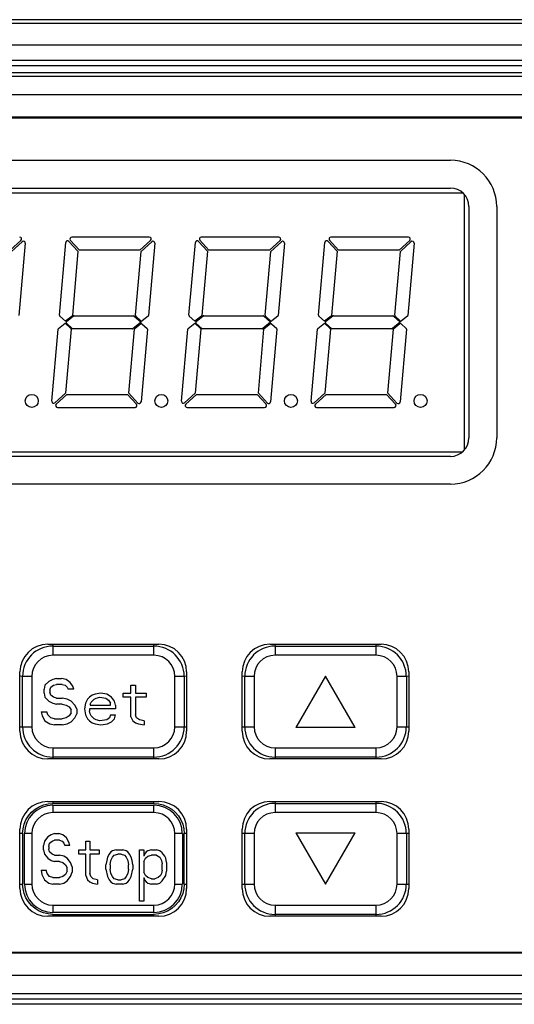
# Model space of a CAD drawing. Header units: millimetres. Extents: x 534 to 1249, y -141 to 479.
# Tile 23 of 51: x 809 to 835, y 141 to 195. Entities that reach past the tile are written whole.
import ezdxf

# ---------------------------------------------------------------- set-up
doc = ezdxf.new("R2010")
doc.units = ezdxf.units.MM
doc.header["$LTSCALE"] = 23.1
doc.layers.get('0').update_dxf_attribs({"linetype": 'CONTINUOUS'})

msp = doc.modelspace()

# ---------------------------------------------------------------- linework, layer by layer
for p, q in [((869.088, 194.616), (781.499, 194.616)), ((782.094, 194.437), (868.491, 194.437)), ((869.687, 193.238), (780.899, 193.238)), ((785.184, 192.425), (865.401, 192.425)), ((864.602, 192.125), (785.983, 192.125)), ((786.342, 191.766), (864.243, 191.766)), ((787.786, 191.557), (862.799, 191.557)), ((863.789, 190.558), (786.796, 190.558)), ((790.686, 189.368), (859.899, 189.368)), ((790.843, 189.316), (859.743, 189.316)), ((794.293, 187.016), (831.793, 187.016)), ((793.636, 185.266), (832.449, 185.266)), ((794.293, 185.516), (831.793, 185.516)), ((832.547, 171.365), (832.547, 185.168)), ((832.793, 184.516), (832.793, 172.016)), ((834.293, 184.516), (834.293, 172.016)), ((808.595, 182.692), (808.021, 182.166)), ((808.088, 182.093), (808.663, 182.619)), ((808.83, 182.536), (808.489, 178.638)), ((810.671, 178.641), (811.015, 182.572)), ((811.188, 182.631), (811.676, 182.099)), ((811.75, 182.166), (811.262, 182.699)), ((815.528, 182.866), (811.336, 182.866)), ((815.595, 182.692), (815.021, 182.166)), ((815.088, 182.093), (815.663, 182.619)), ((815.83, 182.536), (815.489, 178.638)), ((817.671, 178.641), (818.015, 182.572)), ((818.188, 182.631), (818.676, 182.099)), ((818.75, 182.166), (818.262, 182.699)), ((822.528, 182.866), (818.336, 182.866)), ((822.595, 182.692), (822.021, 182.166)), ((822.088, 182.093), (822.663, 182.619)), ((822.83, 182.536), (822.489, 178.638)), ((824.671, 178.641), (825.015, 182.572)), ((825.188, 182.631), (825.676, 182.099)), ((825.75, 182.166), (825.262, 182.699)), ((829.528, 182.866), (825.336, 182.866)), ((829.595, 182.692), (829.021, 182.166)), ((829.088, 182.093), (829.663, 182.619)), ((829.83, 182.536), (829.489, 178.638)), ((811.676, 182.099), (811.373, 178.638)), ((815.021, 182.166), (811.75, 182.166)), ((814.786, 178.641), (815.088, 182.093)), ((818.676, 182.099), (818.373, 178.638)), ((822.021, 182.166), (818.75, 182.166)), ((821.786, 178.641), (822.088, 182.093)), ((825.676, 182.099), (825.373, 178.638)), ((829.021, 182.166), (825.75, 182.166)), ((828.786, 178.641), (829.088, 182.093)), ((810.994, 178.316), (810.687, 178.6)), ((811.355, 178.603), (810.994, 178.316)), ((811.053, 178.3), (811.438, 178.605)), ((811.469, 178.616), (814.684, 178.616)), ((815.083, 178.266), (814.656, 177.927)), ((814.719, 178.602), (815.083, 178.266)), ((815.078, 178.345), (814.802, 178.6)), ((815.471, 178.603), (815.143, 178.343)), ((817.994, 178.316), (817.687, 178.6)), ((818.355, 178.603), (817.994, 178.316)), ((818.053, 178.3), (818.438, 178.605)), ((818.469, 178.616), (821.684, 178.616)), ((822.083, 178.266), (821.656, 177.927)), ((821.719, 178.602), (822.083, 178.266)), ((822.078, 178.345), (821.802, 178.6)), ((822.471, 178.603), (822.143, 178.343)), ((824.994, 178.316), (824.687, 178.6)), ((825.355, 178.603), (824.994, 178.316)), ((825.053, 178.3), (825.438, 178.605)), ((825.469, 178.616), (828.684, 178.616)), ((829.083, 178.266), (828.656, 177.927)), ((828.719, 178.602), (829.083, 178.266)), ((829.078, 178.345), (828.802, 178.6)), ((829.471, 178.603), (829.143, 178.343)), ((810.264, 173.996), (810.606, 177.895)), ((810.624, 177.929), (810.985, 178.216)), ((810.985, 178.216), (811.292, 177.933)), ((811.308, 177.892), (811.006, 174.44)), ((811.369, 177.93), (811.05, 178.224)), ((814.625, 177.916), (811.403, 177.916)), ((814.418, 174.434), (814.721, 177.895)), ((814.739, 177.929), (815.067, 178.19)), ((815.424, 177.892), (815.08, 173.96)), ((815.132, 178.187), (815.408, 177.933)), ((817.264, 173.996), (817.606, 177.895)), ((817.624, 177.929), (817.985, 178.216)), ((817.985, 178.216), (818.292, 177.933)), ((818.308, 177.892), (818.006, 174.44)), ((818.369, 177.93), (818.05, 178.224)), ((821.625, 177.916), (818.403, 177.916)), ((821.418, 174.434), (821.721, 177.895)), ((821.739, 177.929), (822.067, 178.19)), ((822.424, 177.892), (822.08, 173.96)), ((822.132, 178.187), (822.408, 177.933)), ((824.264, 173.996), (824.606, 177.895)), ((824.624, 177.929), (824.985, 178.216)), ((824.985, 178.216), (825.292, 177.933)), ((825.308, 177.892), (825.006, 174.44)), ((825.369, 177.93), (825.05, 178.224)), ((828.625, 177.916), (825.403, 177.916)), ((828.418, 174.434), (828.721, 177.895)), ((828.739, 177.929), (829.067, 178.19)), ((829.424, 177.892), (829.08, 173.96)), ((829.132, 178.187), (829.408, 177.933)), ((811.006, 174.44), (810.432, 173.914)), ((810.5, 173.84), (811.073, 174.366)), ((811.073, 174.366), (814.345, 174.366)), ((814.345, 174.366), (814.833, 173.834)), ((814.906, 173.901), (814.418, 174.434)), ((818.006, 174.44), (817.432, 173.914)), ((817.5, 173.84), (818.073, 174.366)), ((818.073, 174.366), (821.345, 174.366)), ((821.345, 174.366), (821.833, 173.834)), ((821.906, 173.901), (821.418, 174.434)), ((825.006, 174.44), (824.432, 173.914)), ((824.5, 173.84), (825.073, 174.366)), ((825.073, 174.366), (828.345, 174.366)), ((828.345, 174.366), (828.833, 173.834)), ((828.906, 173.901), (828.418, 174.434)), ((810.567, 173.666), (814.759, 173.666)), ((817.567, 173.666), (821.759, 173.666)), ((824.567, 173.666), (828.759, 173.666)), ((793.636, 171.266), (832.449, 171.266)), ((831.793, 171.016), (794.293, 171.016)), ((831.793, 169.516), (794.293, 169.516)), ((810.043, 160.866), (816.043, 160.866)), ((810.317, 160.866), (810.321, 160.767)), ((810.321, 160.767), (810.321, 160.267)), ((810.321, 160.767), (815.775, 160.767)), ((815.775, 160.767), (815.778, 160.866)), ((815.775, 160.267), (815.775, 160.767)), ((822.043, 160.866), (828.043, 160.866)), ((822.317, 160.866), (822.321, 160.767)), ((822.321, 160.767), (822.321, 160.267)), ((822.321, 160.767), (827.775, 160.767)), ((827.775, 160.767), (827.778, 160.866)), ((827.775, 160.267), (827.775, 160.767)), ((815.775, 160.267), (810.321, 160.267)), ((827.775, 160.267), (822.321, 160.267)), ((808.543, 156.166), (808.543, 159.366)), ((808.684, 156.404), (808.684, 159.131)), ((809.184, 159.131), (808.684, 159.131)), ((809.184, 159.131), (809.184, 156.404)), ((816.912, 156.404), (816.912, 159.131)), ((817.412, 159.131), (816.912, 159.131)), ((817.412, 159.131), (817.412, 156.404)), ((817.543, 159.366), (817.543, 156.166)), ((820.543, 156.166), (820.543, 159.366)), ((820.684, 156.404), (820.684, 159.131)), ((821.184, 159.131), (820.684, 159.131)), ((821.184, 159.131), (821.184, 156.404)), ((825.048, 159.139), (823.448, 156.367)), ((826.648, 156.367), (825.048, 159.139)), ((829.412, 159.131), (828.912, 159.131)), ((828.912, 156.404), (828.912, 159.131)), ((829.412, 159.131), (829.412, 156.404)), ((829.543, 159.366), (829.543, 156.166)), ((809.893, 158.645), (809.841, 158.432)), ((810.101, 158.858), (809.893, 158.645)), ((810.309, 158.964), (810.101, 158.858)), ((810.205, 158.539), (810.362, 158.645)), ((810.518, 159.017), (810.309, 158.964)), ((810.362, 158.645), (810.518, 158.698)), ((810.518, 159.017), (810.778, 159.017)), ((810.83, 158.698), (810.518, 158.698)), ((811.039, 158.964), (810.778, 159.017)), ((810.83, 158.698), (810.987, 158.645)), ((810.987, 158.645), (811.091, 158.539)), ((811.247, 158.804), (811.039, 158.964)), ((811.403, 158.592), (811.247, 158.804)), ((811.455, 158.432), (811.403, 158.592)), ((814.528, 158.219), (814.528, 158.645)), ((814.528, 158.645), (814.789, 158.645)), ((814.789, 158.645), (814.789, 158.219)), ((809.841, 158.219), (809.841, 158.432)), ((809.841, 158.219), (809.893, 158.007)), ((810.153, 158.379), (810.205, 158.539)), ((810.153, 158.379), (810.153, 158.273)), ((810.205, 158.113), (810.153, 158.273)), ((810.362, 158.007), (810.205, 158.113)), ((811.091, 158.539), (811.143, 158.432)), ((811.455, 158.432), (811.143, 158.432)), ((812.445, 158.113), (812.289, 158.007)), ((812.601, 158.166), (812.445, 158.113)), ((812.914, 158.219), (812.601, 158.166)), ((813.226, 158.166), (812.914, 158.219)), ((813.487, 158.007), (813.226, 158.166)), ((814.112, 158.007), (814.112, 158.219)), ((814.112, 158.219), (814.528, 158.219)), ((814.789, 158.219), (815.362, 158.219)), ((815.362, 158.219), (815.362, 158.007)), ((809.893, 158.007), (810.101, 157.794)), ((810.101, 157.794), (810.309, 157.687)), ((810.309, 157.687), (810.518, 157.634)), ((810.518, 157.953), (810.362, 158.007)), ((810.518, 157.953), (810.83, 157.953)), ((810.83, 157.634), (810.518, 157.634)), ((811.091, 157.9), (810.83, 157.953)), ((810.83, 157.634), (811.039, 157.581)), ((811.039, 157.581), (811.195, 157.475)), ((811.299, 157.794), (811.091, 157.9)), ((811.507, 157.581), (811.299, 157.794)), ((811.612, 157.368), (811.507, 157.581)), ((812.08, 157.687), (812.028, 157.368)), ((812.184, 157.9), (812.08, 157.687)), ((812.289, 158.007), (812.184, 157.9)), ((812.341, 157.634), (812.393, 157.741)), ((812.341, 157.634), (812.341, 157.581)), ((812.341, 157.581), (813.434, 157.581)), ((812.393, 157.741), (812.549, 157.9)), ((812.549, 157.9), (812.653, 157.953)), ((812.653, 157.953), (812.862, 158.007)), ((812.862, 158.007), (813.174, 157.953)), ((813.174, 157.953), (813.33, 157.847)), ((813.33, 157.847), (813.434, 157.687)), ((813.434, 157.581), (813.434, 157.687)), ((813.643, 157.794), (813.487, 158.007)), ((813.695, 157.581), (813.643, 157.794)), ((813.695, 157.581), (813.695, 157.368)), ((814.528, 158.007), (814.112, 158.007)), ((814.528, 156.943), (814.528, 158.007)), ((814.789, 158.007), (814.789, 157.049)), ((815.362, 158.007), (814.789, 158.007)), ((809.684, 157.209), (809.737, 156.996)), ((809.684, 157.209), (809.997, 157.209)), ((809.737, 156.996), (809.893, 156.73)), ((810.049, 157.049), (809.997, 157.209)), ((810.205, 156.89), (810.049, 157.049)), ((811.195, 156.996), (811.039, 156.89)), ((811.195, 157.475), (811.299, 157.315)), ((811.299, 157.156), (811.195, 156.996)), ((811.299, 157.156), (811.299, 157.315)), ((811.507, 156.89), (811.612, 157.102)), ((811.612, 157.368), (811.612, 157.102)), ((812.028, 157.368), (812.08, 157.049)), ((812.08, 157.049), (812.184, 156.836)), ((812.289, 157.368), (812.289, 157.262)), ((813.695, 157.368), (812.289, 157.368)), ((812.341, 157.102), (812.289, 157.262)), ((812.393, 156.996), (812.341, 157.102)), ((812.549, 156.836), (812.393, 156.996)), ((813.434, 157.049), (813.382, 156.89)), ((813.434, 157.049), (813.695, 157.049)), ((813.643, 156.836), (813.695, 157.049)), ((814.841, 156.89), (814.789, 157.049)), ((809.893, 156.73), (810.153, 156.57)), ((810.153, 156.57), (810.414, 156.517)), ((810.414, 156.836), (810.205, 156.89)), ((810.414, 156.836), (810.83, 156.836)), ((810.83, 156.517), (810.414, 156.517)), ((811.039, 156.89), (810.83, 156.836)), ((810.83, 156.517), (811.091, 156.57)), ((811.091, 156.57), (811.299, 156.677)), ((811.299, 156.677), (811.507, 156.89)), ((812.184, 156.836), (812.289, 156.73)), ((812.289, 156.73), (812.445, 156.624)), ((812.445, 156.624), (812.601, 156.57)), ((812.653, 156.783), (812.549, 156.836)), ((812.601, 156.57), (812.914, 156.517)), ((812.862, 156.73), (812.653, 156.783)), ((813.226, 156.783), (812.862, 156.73)), ((812.914, 156.517), (813.278, 156.57)), ((813.382, 156.89), (813.226, 156.783)), ((813.278, 156.57), (813.487, 156.677)), ((813.487, 156.677), (813.643, 156.836)), ((814.528, 156.943), (814.632, 156.73)), ((814.632, 156.73), (814.789, 156.624)), ((814.789, 156.624), (814.945, 156.57)), ((814.997, 156.783), (814.841, 156.89)), ((814.945, 156.57), (815.257, 156.517)), ((815.257, 156.73), (814.997, 156.783)), ((815.257, 156.73), (815.257, 156.517)), ((808.684, 156.404), (809.184, 156.404)), ((816.912, 156.404), (817.412, 156.404)), ((820.684, 156.404), (821.184, 156.404)), ((826.648, 156.367), (823.448, 156.367)), ((828.912, 156.404), (829.412, 156.404)), ((810.321, 155.267), (810.321, 154.767)), ((810.321, 155.267), (815.775, 155.267)), ((815.775, 154.767), (815.775, 155.267)), ((822.321, 155.267), (827.775, 155.267)), ((822.321, 155.267), (822.321, 154.767)), ((827.775, 154.767), (827.775, 155.267)), ((816.043, 154.666), (810.043, 154.666)), ((810.321, 154.767), (810.318, 154.666)), ((815.775, 154.767), (810.321, 154.767)), ((815.779, 154.666), (815.775, 154.767)), ((828.043, 154.666), (822.043, 154.666)), ((822.321, 154.767), (822.318, 154.666)), ((827.775, 154.767), (822.321, 154.767)), ((827.779, 154.666), (827.775, 154.767)), ((810.043, 152.366), (816.043, 152.366)), ((810.06, 152.245), (810.32, 152.267)), ((810.316, 152.366), (810.32, 152.267)), ((815.774, 152.267), (810.32, 152.267)), ((815.774, 152.267), (816.033, 152.246)), ((815.775, 152.267), (815.778, 152.366)), ((822.043, 152.366), (828.043, 152.366)), ((822.317, 152.366), (822.321, 152.267)), ((822.321, 152.267), (827.775, 152.267)), ((822.321, 152.267), (822.321, 151.767)), ((827.775, 152.267), (827.778, 152.366)), ((827.775, 151.767), (827.775, 152.267)), ((810.321, 152.167), (810.321, 151.767)), ((810.321, 152.167), (815.775, 152.167)), ((815.775, 151.767), (810.321, 151.767)), ((815.775, 151.767), (815.775, 152.167)), ((827.775, 151.767), (822.321, 151.767)), ((808.543, 147.666), (808.543, 150.866)), ((808.685, 150.63), (808.685, 147.902)), ((808.784, 147.904), (808.784, 150.631)), ((809.184, 150.631), (808.784, 150.631)), ((809.184, 150.631), (809.184, 147.904)), ((810.412, 150.631), (810.23, 150.573)), ((810.412, 150.631), (810.639, 150.631)), ((810.866, 150.573), (810.639, 150.631)), ((816.912, 147.904), (816.912, 150.631)), ((817.312, 150.631), (816.912, 150.631)), ((817.312, 150.631), (817.312, 147.904)), ((817.412, 147.905), (817.412, 150.632)), ((817.543, 150.866), (817.543, 147.666)), ((820.543, 147.666), (820.543, 150.866)), ((821.184, 150.631), (820.684, 150.631)), ((820.684, 147.904), (820.684, 150.631)), ((821.184, 150.631), (821.184, 147.904)), ((823.448, 150.667), (826.648, 150.667)), ((823.448, 150.667), (825.048, 147.896)), ((825.048, 147.896), (826.648, 150.667)), ((829.412, 150.631), (828.912, 150.631)), ((828.912, 147.904), (828.912, 150.631)), ((829.412, 150.631), (829.412, 147.904)), ((829.543, 150.866), (829.543, 147.666)), ((809.866, 150.225), (809.821, 149.993)), ((810.048, 150.457), (809.866, 150.225)), ((810.23, 150.573), (810.048, 150.457)), ((810.094, 149.935), (810.139, 150.109)), ((810.139, 150.109), (810.275, 150.225)), ((810.275, 150.225), (810.412, 150.283)), ((810.684, 150.283), (810.412, 150.283)), ((810.684, 150.283), (810.821, 150.225)), ((810.821, 150.225), (810.912, 150.109)), ((811.048, 150.399), (810.866, 150.573)), ((810.912, 150.109), (810.957, 149.993)), ((811.184, 150.167), (811.048, 150.399)), ((811.23, 149.993), (811.184, 150.167)), ((812.094, 149.76), (812.094, 150.225)), ((812.094, 150.225), (812.321, 150.225)), ((812.321, 150.225), (812.321, 149.76)), ((809.821, 149.76), (809.821, 149.993)), ((809.821, 149.76), (809.866, 149.528)), ((809.866, 149.528), (810.048, 149.296)), ((810.094, 149.935), (810.094, 149.818)), ((810.139, 149.644), (810.094, 149.818)), ((810.275, 149.528), (810.139, 149.644)), ((810.412, 149.47), (810.275, 149.528)), ((811.23, 149.993), (810.957, 149.993)), ((811.73, 149.528), (811.73, 149.76)), ((811.73, 149.76), (812.094, 149.76)), ((812.094, 149.528), (811.73, 149.528)), ((812.094, 148.368), (812.094, 149.528)), ((812.321, 149.76), (812.821, 149.76)), ((812.321, 149.528), (812.321, 148.484)), ((812.821, 149.528), (812.321, 149.528)), ((812.821, 149.76), (812.821, 149.528)), ((813.366, 149.528), (813.275, 149.354)), ((813.457, 149.644), (813.366, 149.528)), ((813.548, 149.702), (813.457, 149.644)), ((813.73, 149.76), (813.548, 149.702)), ((813.639, 149.47), (813.821, 149.528)), ((813.73, 149.76), (814.094, 149.76)), ((814.003, 149.528), (813.821, 149.528)), ((814.003, 149.528), (814.184, 149.47)), ((814.275, 149.702), (814.094, 149.76)), ((814.366, 149.644), (814.275, 149.702)), ((814.457, 149.528), (814.366, 149.644)), ((814.548, 149.354), (814.457, 149.528)), ((815.003, 146.975), (815.003, 149.76)), ((815.003, 149.76), (815.23, 149.76)), ((815.23, 149.76), (815.23, 149.412)), ((815.275, 149.528), (815.23, 149.412)), ((815.366, 149.644), (815.275, 149.528)), ((815.457, 149.702), (815.366, 149.644)), ((815.639, 149.76), (815.457, 149.702)), ((815.639, 149.76), (815.912, 149.76)), ((816.094, 149.702), (815.912, 149.76)), ((816.23, 149.586), (816.094, 149.702)), ((816.366, 149.412), (816.23, 149.586)), ((810.048, 149.296), (810.23, 149.18)), ((810.23, 149.18), (810.412, 149.122)), ((810.412, 149.47), (810.684, 149.47)), ((810.684, 149.122), (810.412, 149.122)), ((810.912, 149.412), (810.684, 149.47)), ((810.684, 149.122), (810.866, 149.064)), ((810.866, 149.064), (811.003, 148.948)), ((811.094, 149.296), (810.912, 149.412)), ((811.275, 149.064), (811.094, 149.296)), ((811.366, 148.832), (811.275, 149.064)), ((813.23, 149.18), (813.184, 148.948)), ((813.275, 149.354), (813.23, 149.18)), ((813.412, 148.948), (813.457, 149.18)), ((813.457, 149.18), (813.548, 149.354)), ((813.548, 149.354), (813.639, 149.47)), ((814.184, 149.47), (814.275, 149.354)), ((814.275, 149.354), (814.366, 149.18)), ((814.366, 149.18), (814.412, 148.948)), ((814.594, 149.18), (814.548, 149.354)), ((814.639, 148.948), (814.594, 149.18)), ((815.23, 149.122), (815.321, 149.296)), ((815.23, 149.122), (815.23, 148.542)), ((815.321, 149.296), (815.457, 149.412)), ((815.457, 149.412), (815.639, 149.47)), ((815.912, 149.47), (815.639, 149.47)), ((815.912, 149.47), (816.094, 149.354)), ((816.094, 149.354), (816.184, 149.18)), ((816.184, 149.18), (816.23, 149.006)), ((816.23, 148.658), (816.23, 149.006)), ((816.412, 149.296), (816.366, 149.412)), ((816.457, 149.064), (816.412, 149.296)), ((816.457, 149.064), (816.457, 148.6)), ((809.684, 148.658), (809.957, 148.658)), ((809.684, 148.658), (809.73, 148.426)), ((810.003, 148.484), (809.957, 148.658)), ((810.139, 148.31), (810.003, 148.484)), ((811.003, 148.948), (811.094, 148.774)), ((811.094, 148.6), (811.003, 148.426)), ((811.094, 148.6), (811.094, 148.774)), ((811.275, 148.31), (811.366, 148.542)), ((811.366, 148.832), (811.366, 148.542)), ((812.366, 148.31), (812.321, 148.484)), ((813.184, 148.716), (813.184, 148.948)), ((813.184, 148.716), (813.275, 148.31)), ((813.412, 148.948), (813.412, 148.716)), ((813.457, 148.484), (813.412, 148.716)), ((813.548, 148.31), (813.457, 148.484)), ((814.366, 148.484), (814.275, 148.31)), ((814.412, 148.716), (814.366, 148.484)), ((814.412, 148.716), (814.412, 148.948)), ((814.548, 148.31), (814.639, 148.716)), ((814.639, 148.948), (814.639, 148.716)), ((815.321, 148.368), (815.23, 148.542)), ((816.184, 148.484), (816.139, 148.368)), ((816.23, 148.658), (816.184, 148.484)), ((816.412, 148.368), (816.457, 148.6)), ((809.73, 148.426), (809.866, 148.136)), ((809.866, 148.136), (810.094, 147.962)), ((810.094, 147.962), (810.321, 147.904)), ((810.321, 148.252), (810.139, 148.31)), ((810.321, 148.252), (810.684, 148.252)), ((810.866, 148.31), (810.684, 148.252)), ((810.684, 147.904), (810.912, 147.962)), ((811.003, 148.426), (810.866, 148.31)), ((810.912, 147.962), (811.094, 148.078)), ((811.094, 148.078), (811.275, 148.31)), ((812.094, 148.368), (812.184, 148.136)), ((812.184, 148.136), (812.321, 148.02)), ((812.321, 148.02), (812.457, 147.962)), ((812.503, 148.194), (812.366, 148.31)), ((812.457, 147.962), (812.73, 147.904)), ((812.73, 148.136), (812.503, 148.194)), ((812.73, 148.136), (812.73, 147.904)), ((813.275, 148.31), (813.366, 148.136)), ((813.366, 148.136), (813.457, 148.02)), ((813.457, 148.02), (813.548, 147.962)), ((813.639, 148.194), (813.548, 148.31)), ((813.548, 147.962), (813.73, 147.904)), ((813.821, 148.136), (813.639, 148.194)), ((813.821, 148.136), (814.003, 148.136)), ((814.184, 148.194), (814.003, 148.136)), ((814.094, 147.904), (814.275, 147.962)), ((814.275, 148.31), (814.184, 148.194)), ((814.275, 147.962), (814.366, 148.02)), ((814.366, 148.02), (814.457, 148.136)), ((814.457, 148.136), (814.548, 148.31)), ((815.23, 148.252), (815.275, 148.136)), ((815.23, 148.252), (815.23, 146.975)), ((815.275, 148.136), (815.366, 148.02)), ((815.457, 148.252), (815.321, 148.368)), ((815.366, 148.02), (815.457, 147.962)), ((815.639, 148.194), (815.457, 148.252)), ((815.457, 147.962), (815.639, 147.904)), ((815.639, 148.194), (815.821, 148.194)), ((816.003, 148.252), (815.821, 148.194)), ((815.912, 147.904), (816.094, 147.962)), ((816.139, 148.368), (816.003, 148.252)), ((816.094, 147.962), (816.23, 148.078)), ((816.23, 148.078), (816.412, 148.368)), ((808.784, 147.904), (809.184, 147.904)), ((810.684, 147.904), (810.321, 147.904)), ((814.094, 147.904), (813.73, 147.904)), ((815.912, 147.904), (815.639, 147.904)), ((816.912, 147.904), (817.312, 147.904)), ((820.684, 147.904), (821.184, 147.904)), ((828.912, 147.904), (829.412, 147.904)), ((815.23, 146.975), (815.003, 146.975)), ((810.321, 146.767), (810.321, 146.367)), ((810.321, 146.767), (815.775, 146.767)), ((815.775, 146.367), (810.321, 146.367)), ((815.775, 146.367), (815.775, 146.767)), ((822.321, 146.767), (827.775, 146.767)), ((822.321, 146.767), (822.321, 146.267)), ((827.775, 146.267), (827.775, 146.767)), ((816.043, 146.166), (810.043, 146.166)), ((810.322, 146.267), (810.319, 146.166)), ((810.322, 146.267), (815.777, 146.267)), ((815.78, 146.166), (815.776, 146.267)), ((828.043, 146.166), (822.043, 146.166)), ((822.321, 146.267), (822.318, 146.166)), ((827.775, 146.267), (822.321, 146.267)), ((827.779, 146.166), (827.775, 146.267)), ((859.743, 144.216), (790.843, 144.216)), ((859.899, 144.165), (790.686, 144.165)), ((786.796, 142.975), (863.789, 142.975)), ((785.983, 141.707), (864.602, 141.707)), ((862.799, 141.975), (787.786, 141.975)), ((865.401, 141.407), (785.184, 141.407))]:
    msp.add_line(p, q)
for points in [[(808.684, 159.131), (808.567, 159.134), (808.543, 159.135)], [(817.543, 159.136), (817.534, 159.136), (817.412, 159.131)], [(820.684, 159.131), (820.567, 159.134), (820.543, 159.135)], [(829.543, 159.136), (829.534, 159.136), (829.412, 159.131)], [(808.543, 156.398), (808.562, 156.399), (808.684, 156.404)], [(817.412, 156.404), (817.529, 156.401), (817.543, 156.4)], [(820.543, 156.398), (820.562, 156.399), (820.684, 156.404)], [(829.412, 156.404), (829.529, 156.401), (829.543, 156.4)], [(808.685, 150.63), (808.706, 150.89), (808.766, 151.137), (808.865, 151.374), (808.998, 151.592), (809.165, 151.786), (809.359, 151.953), (809.577, 152.087), (809.813, 152.186), (810.06, 152.245)], [(816.034, 152.245), (816.282, 152.186), (816.518, 152.087), (816.736, 151.954), (816.931, 151.787), (817.097, 151.593), (817.231, 151.375), (817.33, 151.139), (817.39, 150.892), (817.412, 150.632)], [(808.685, 150.63), (808.568, 150.633), (808.543, 150.634)], [(817.543, 150.637), (817.534, 150.636), (817.412, 150.632)], [(820.684, 150.631), (820.567, 150.634), (820.543, 150.635)], [(829.543, 150.636), (829.534, 150.636), (829.412, 150.631)], [(808.543, 147.897), (808.562, 147.898), (808.684, 147.903)], [(810.322, 146.267), (810.062, 146.289), (809.815, 146.349), (809.578, 146.447), (809.36, 146.581), (809.166, 146.747), (808.999, 146.941), (808.865, 147.16), (808.766, 147.396), (808.706, 147.643), (808.685, 147.902)], [(817.412, 147.905), (817.39, 147.645), (817.33, 147.397), (817.232, 147.161), (817.098, 146.943), (816.932, 146.748), (816.738, 146.582), (816.519, 146.448), (816.283, 146.349), (816.036, 146.289), (815.777, 146.267)], [(817.412, 147.904), (817.529, 147.901), (817.543, 147.901)], [(820.543, 147.898), (820.562, 147.899), (820.684, 147.904)], [(829.412, 147.904), (829.529, 147.901), (829.543, 147.9)]]:
    msp.add_lwpolyline(points)
for centre in [(809.179, 174.016), (816.179, 174.016), (823.179, 174.016), (830.179, 174.016)]:
    msp.add_circle(centre, 0.35)
for centre, radius, start, end in [((831.793, 184.516), 2.5, 0, 90), ((831.793, 184.516), 1, 0, 90), ((808.528, 182.766), 0.1, 312.1654, 90), ((808.73, 182.545), 0.1, 355, 132.5), ((811.114, 182.564), 0.1, 42.5, 175), ((811.336, 182.766), 0.1, 90, 222.5), ((815.528, 182.766), 0.1, 312.1654, 90), ((815.73, 182.545), 0.1, 355, 132.5), ((818.114, 182.564), 0.1, 42.5, 175), ((818.336, 182.766), 0.1, 90, 222.5), ((822.528, 182.766), 0.1, 312.1654, 90), ((822.73, 182.545), 0.1, 355, 132.5), ((825.114, 182.564), 0.1, 42.5, 175), ((825.336, 182.766), 0.1, 90, 222.5), ((829.528, 182.766), 0.1, 312.1654, 90), ((829.73, 182.545), 0.1, 355, 132.5), ((810.721, 178.636), 0.05, 175, 227.2985), ((811.084, 178.261), 0.05, 128.6443, 227.2985), ((811.323, 178.642), 0.05, 309.2488, 355), ((811.469, 178.566), 0.05, 90, 128.4681), ((814.684, 178.566), 0.05, 46.3638, 90), ((814.836, 178.636), 0.05, 175, 227.2985), ((815.112, 178.382), 0.05, 227.2985, 308.4681), ((815.439, 178.642), 0.05, 309.2488, 355), ((817.721, 178.636), 0.05, 175, 227.2985), ((818.084, 178.261), 0.05, 128.6443, 227.2985), ((818.323, 178.642), 0.05, 309.2488, 355), ((818.469, 178.566), 0.05, 90, 128.4681), ((821.684, 178.566), 0.05, 46.3638, 90), ((821.836, 178.636), 0.05, 175, 227.2985), ((822.112, 178.382), 0.05, 227.2985, 308.4681), ((822.439, 178.642), 0.05, 309.2488, 355), ((824.721, 178.636), 0.05, 175, 227.2985), ((825.084, 178.261), 0.05, 128.6443, 227.2985), ((825.323, 178.642), 0.05, 309.2488, 355), ((825.469, 178.566), 0.05, 90, 128.4681), ((828.684, 178.566), 0.05, 46.3638, 90), ((828.836, 178.636), 0.05, 175, 227.2985), ((829.112, 178.382), 0.05, 227.2985, 308.4681), ((829.439, 178.642), 0.05, 309.2488, 355), ((810.655, 177.891), 0.05, 129.2488, 175), ((811.258, 177.896), 0.05, 355, 47.2985), ((811.403, 177.966), 0.05, 226.3638, 270), ((814.625, 177.966), 0.05, 270, 308.4681), ((814.771, 177.891), 0.05, 129.2488, 175), ((815.098, 178.15), 0.05, 47.2985, 128.4681), ((815.374, 177.896), 0.05, 355, 47.2985), ((817.655, 177.891), 0.05, 129.2488, 175), ((818.258, 177.896), 0.05, 355, 47.2985), ((818.403, 177.966), 0.05, 226.3638, 270), ((821.625, 177.966), 0.05, 270, 308.4681), ((821.771, 177.891), 0.05, 129.2488, 175), ((822.098, 178.15), 0.05, 47.2985, 128.4681), ((822.374, 177.896), 0.05, 355, 47.2985), ((824.655, 177.891), 0.05, 129.2488, 175), ((825.258, 177.896), 0.05, 355, 47.2985), ((825.403, 177.966), 0.05, 226.3638, 270), ((828.625, 177.966), 0.05, 270, 308.4681), ((828.771, 177.891), 0.05, 129.2488, 175), ((829.098, 178.15), 0.05, 47.2985, 128.4681), ((829.374, 177.896), 0.05, 355, 47.2985), ((810.364, 173.987), 0.1, 175, 312.5), ((817.364, 173.987), 0.1, 175, 312.5), ((824.364, 173.987), 0.1, 175, 312.5), ((810.567, 173.766), 0.1, 132.1654, 270), ((814.759, 173.766), 0.1, 270, 42.5), ((814.98, 173.969), 0.1, 222.5, 355), ((817.567, 173.766), 0.1, 132.1654, 270), ((821.759, 173.766), 0.1, 270, 42.5), ((821.98, 173.969), 0.1, 222.5, 355), ((824.567, 173.766), 0.1, 132.1654, 270), ((828.759, 173.766), 0.1, 270, 42.5), ((828.98, 173.969), 0.1, 222.5, 355), ((831.793, 172.016), 2.5, 270, 360), ((831.793, 172.016), 1, 270, 360), ((810.043, 159.366), 1.5, 90, 180), ((810.321, 159.131), 1.636, 90, 180), ((815.775, 159.131), 1.636, 0, 90), ((816.043, 159.366), 1.5, 0, 90), ((822.043, 159.366), 1.5, 90, 180), ((822.321, 159.131), 1.636, 90, 180), ((827.775, 159.131), 1.636, 0, 90), ((828.043, 159.366), 1.5, 0, 90), ((810.321, 159.131), 1.136, 90, 180), ((815.775, 159.131), 1.136, 0, 90), ((822.321, 159.131), 1.136, 90, 180), ((827.775, 159.131), 1.136, 0, 90), ((810.043, 156.166), 1.5, 180, 270), ((810.321, 156.404), 1.636, 180, 270), ((810.321, 156.404), 1.136, 180, 270), ((815.775, 156.404), 1.636, 270, 360), ((815.775, 156.404), 1.136, 270, 360), ((816.043, 156.166), 1.5, 270, 360), ((822.043, 156.166), 1.5, 180, 270), ((822.321, 156.404), 1.636, 180, 270), ((822.321, 156.404), 1.136, 180, 270), ((827.775, 156.404), 1.636, 270, 360), ((827.775, 156.404), 1.136, 270, 360), ((828.043, 156.166), 1.5, 270, 360), ((810.043, 150.866), 1.5, 90, 180), ((816.043, 150.866), 1.5, 0, 90), ((822.043, 150.866), 1.5, 90, 180), ((822.321, 150.631), 1.636, 90, 180), ((827.775, 150.631), 1.636, 0, 90), ((828.043, 150.866), 1.5, 0, 90), ((810.321, 150.631), 1.536, 90, 180), ((810.321, 150.631), 1.136, 90, 180), ((815.775, 150.631), 1.536, 0, 90), ((815.775, 150.631), 1.136, 0, 90), ((822.321, 150.631), 1.136, 90, 180), ((827.775, 150.631), 1.136, 0, 90), ((810.043, 147.666), 1.5, 180, 270), ((810.321, 147.904), 1.536, 180, 270), ((810.321, 147.904), 1.136, 180, 270), ((815.775, 147.904), 1.536, 270, 360), ((815.775, 147.904), 1.136, 270, 360), ((816.043, 147.666), 1.5, 270, 360), ((822.043, 147.666), 1.5, 180, 270), ((822.321, 147.904), 1.636, 180, 270), ((822.321, 147.904), 1.136, 180, 270), ((827.775, 147.904), 1.636, 270, 360), ((827.775, 147.904), 1.136, 270, 360), ((828.043, 147.666), 1.5, 270, 360)]:
    msp.add_arc(centre, radius, start, end)

doc.saveas('drawing.dxf')
